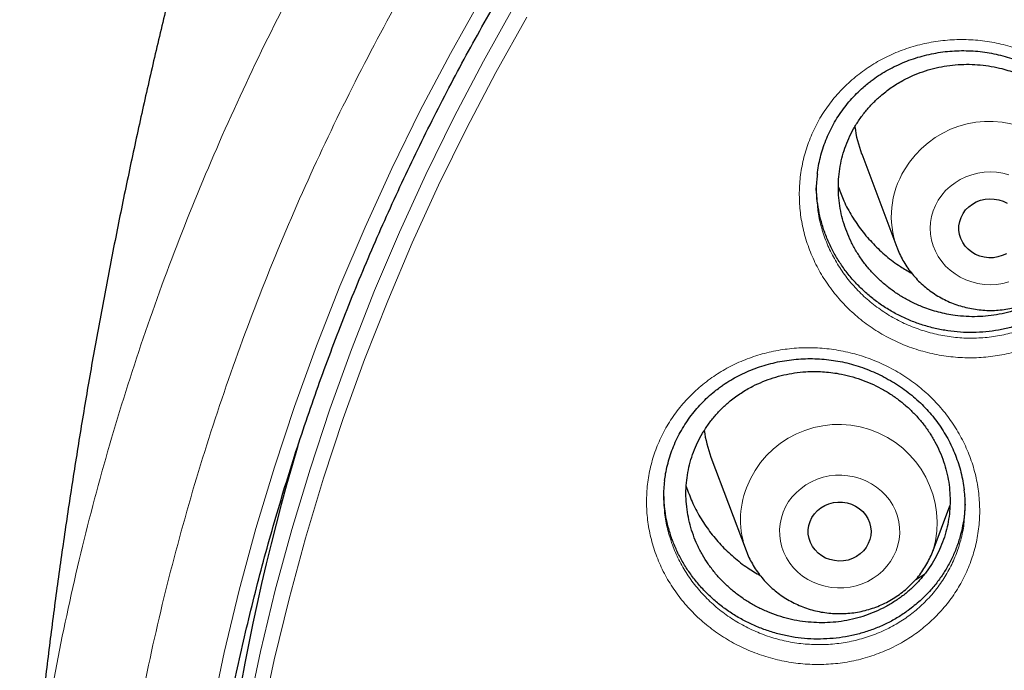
# Model space of a CAD drawing. Header units: millimetres. Extents: x 8 to 830, y 12 to 1725.
# Tile 229 of 256: x 377.05 to 389.57, y 1576.53 to 1584.8. Entities that reach past the tile are written whole.
import ezdxf

# ---------------------------------------------------------------- set-up
doc = ezdxf.new("R2010")
doc.units = ezdxf.units.MM

msp = doc.modelspace()

# ---------------------------------------------------------------- linework, layer by layer
at = {"color": 7, "linetype": 'Continuous', "lineweight": 30}
for p, q in [((387.753, 1583.094), (388.2, 1581.906)), ((385.837, 1579.241), (386.284, 1578.052)), ((388.661, 1578.052), (388.874, 1578.619)), ((388.662, 1578.056), (388.661, 1578.052)), ((388.441, 1577.686), (388.549, 1577.751))]:
    msp.add_line(p, q, dxfattribs=at)
at = {"color": 8, "linetype": 'Continuous', "lineweight": 0, "flags": 128}
for points in [[(378.978, 1571.945), (379.034, 1572.753), (379.113, 1573.559), (379.215, 1574.363), (379.338, 1575.165), (379.485, 1575.963), (379.653, 1576.757), (379.844, 1577.547), (380.056, 1578.332), (380.29, 1579.112), (380.546, 1579.885), (380.824, 1580.652), (381.122, 1581.412), (381.442, 1582.164), (381.783, 1582.908), (382.144, 1583.643), (382.526, 1584.37), (382.928, 1585.086)], [(379.606, 1573.817), (379.683, 1574.408), (379.805, 1575.198), (379.949, 1575.985), (380.115, 1576.768), (380.302, 1577.547), (380.512, 1578.32), (380.743, 1579.088), (380.995, 1579.851), (381.269, 1580.607), (381.563, 1581.356), (381.878, 1582.097), (382.214, 1582.83), (382.57, 1583.555), (382.947, 1584.271), (383.343, 1584.978)], [(383.5, 1584.829), (383.106, 1584.126), (382.732, 1583.414), (382.377, 1582.694), (382.043, 1581.964), (381.73, 1581.227), (381.437, 1580.482), (381.165, 1579.73), (380.914, 1578.972), (380.684, 1578.208), (380.476, 1577.439), (380.289, 1576.664), (380.124, 1575.886), (379.981, 1575.103), (379.859, 1574.318), (379.76, 1573.529), (379.683, 1572.739), (379.627, 1571.947)], [(388.726, 1582.506), (388.77, 1582.569), (388.82, 1582.627), (388.877, 1582.68), (388.939, 1582.727), (389.006, 1582.768), (389.077, 1582.802), (389.152, 1582.829), (389.229, 1582.848), (389.308, 1582.86), (389.388, 1582.864), (389.468, 1582.86), (389.547, 1582.848), (389.624, 1582.829)], [(389.624, 1581.466), (389.547, 1581.447), (389.468, 1581.435), (389.388, 1581.431), (389.308, 1581.435), (389.229, 1581.447), (389.152, 1581.466), (389.077, 1581.493), (389.006, 1581.527), (388.939, 1581.568), (388.877, 1581.615), (388.82, 1581.668), (388.77, 1581.726), (388.726, 1581.789), (388.69, 1581.856), (388.662, 1581.926), (388.641, 1581.999), (388.628, 1582.073), (388.624, 1582.148), (388.628, 1582.222), (388.641, 1582.297), (388.662, 1582.369), (388.69, 1582.439), (388.726, 1582.506)], [(386.755, 1578.539), (386.786, 1578.608), (386.825, 1578.674), (386.871, 1578.735), (386.923, 1578.792), (386.982, 1578.843), (387.045, 1578.888), (387.114, 1578.927), (387.186, 1578.958), (387.262, 1578.983), (387.34, 1579), (387.419, 1579.009), (387.499, 1579.01), (387.579, 1579.003), (387.657, 1578.989), (387.734, 1578.967), (387.807, 1578.938), (387.877, 1578.902), (387.943, 1578.859), (388.003, 1578.809), (388.057, 1578.755), (388.106, 1578.695), (388.147, 1578.63), (388.181, 1578.562), (388.207, 1578.491), (388.225, 1578.418), (388.234, 1578.344), (388.236, 1578.269), (388.229, 1578.194), (388.213, 1578.121), (388.19, 1578.049), (388.159, 1577.98), (388.12, 1577.914), (388.074, 1577.853), (388.022, 1577.796), (387.963, 1577.745), (387.9, 1577.7), (387.831, 1577.661), (387.759, 1577.63), (387.683, 1577.605), (387.605, 1577.588), (387.526, 1577.579), (387.446, 1577.578), (387.366, 1577.584), (387.288, 1577.599), (387.211, 1577.621), (387.138, 1577.65), (387.068, 1577.686), (387.002, 1577.729), (386.942, 1577.779), (386.887, 1577.833), (386.839, 1577.893), (386.798, 1577.958), (386.764, 1578.026), (386.738, 1578.096), (386.72, 1578.17), (386.711, 1578.244), (386.709, 1578.319), (386.716, 1578.394), (386.732, 1578.467), (386.755, 1578.539)]]:
    msp.add_lwpolyline(points, dxfattribs=at)
at = {"color": 7, "linetype": 'Continuous', "lineweight": 30, "flags": 128}
for points in [[(389.041, 1582.335), (389.074, 1582.381), (389.114, 1582.421), (389.159, 1582.455), (389.209, 1582.483), (389.263, 1582.504), (389.32, 1582.517), (389.378, 1582.523), (389.436, 1582.52), (389.494, 1582.509), (389.549, 1582.491), (389.6, 1582.466)], [(389.592, 1581.825), (389.54, 1581.8), (389.484, 1581.783), (389.427, 1581.774), (389.368, 1581.773), (389.31, 1581.779), (389.254, 1581.794), (389.201, 1581.816), (389.151, 1581.845), (389.107, 1581.881), (389.068, 1581.922), (389.037, 1581.968), (389.013, 1582.018), (388.996, 1582.07), (388.989, 1582.125), (388.989, 1582.18), (388.998, 1582.234), (389.016, 1582.286), (389.041, 1582.335)], [(387.097, 1578.422), (387.121, 1578.472), (387.152, 1578.518), (387.19, 1578.56), (387.234, 1578.596), (387.284, 1578.625), (387.337, 1578.647), (387.393, 1578.662), (387.451, 1578.669), (387.51, 1578.668), (387.567, 1578.659), (387.623, 1578.642), (387.675, 1578.617), (387.723, 1578.586), (387.766, 1578.549), (387.802, 1578.506), (387.832, 1578.459), (387.854, 1578.408), (387.867, 1578.355), (387.872, 1578.3), (387.869, 1578.245), (387.857, 1578.192), (387.837, 1578.14), (387.81, 1578.092), (387.775, 1578.048), (387.733, 1578.009), (387.686, 1577.977), (387.635, 1577.951), (387.58, 1577.932), (387.523, 1577.922), (387.464, 1577.919), (387.406, 1577.924), (387.349, 1577.937), (387.295, 1577.957), (387.245, 1577.985), (387.2, 1578.02), (387.16, 1578.06), (387.127, 1578.105), (387.101, 1578.154), (387.084, 1578.206), (387.074, 1578.261), (387.073, 1578.315), (387.081, 1578.37), (387.097, 1578.422)]]:
    msp.add_lwpolyline(points, dxfattribs=at)
at = {"color": 7, "linetype": 'Continuous', "lineweight": 30}
for centre, radius, start, end in [((389.197, 1583.638), 1.544, 187.4021, 200.6383), ((387.282, 1579.785), 1.544, 187.6535, 200.6379), ((408.15, 1571.222), 28.746, 163.5057, 179.9803)]:
    msp.add_arc(centre, radius, start, end, dxfattribs=at)
at = {"color": 8, "linetype": 'Continuous', "lineweight": 0}
for centre, radius, start, end in [((389.375, 1582.256), 1.251, 343.8109, 149.5439), ((389.248, 1582.3), 1.119, 148.151, 200.5523), ((387.458, 1578.402), 1.253, 343.9883, 159.0196), ((387.327, 1578.446), 1.114, 158.7302, 200.7317)]:
    msp.add_arc(centre, radius, start, end, dxfattribs=at)
for points, knots in [([(377.062, 1573.06), (377.075, 1573.261), (377.119, 1573.942), (377.264, 1575.097), (377.497, 1576.522), (377.798, 1577.928), (378.161, 1579.311), (378.585, 1580.67), (379.071, 1582.011), (379.622, 1583.339), (380.237, 1584.651), (380.918, 1585.943), (381.658, 1587.207), (382.457, 1588.439), (383.308, 1589.629), (384.208, 1590.777), (385.154, 1591.881), (386.15, 1592.945), (387.2, 1593.974), (388.304, 1594.965), (389.46, 1595.915), (390.659, 1596.816), (391.9, 1597.667), (393.172, 1598.462), (394.471, 1599.199), (395.795, 1599.879), (397.149, 1600.505), (398.54, 1601.078), (399.964, 1601.597), (401.419, 1602.06), (402.895, 1602.462), (404.388, 1602.803), (405.887, 1603.081), (407.388, 1603.296), (408.889, 1603.447), (410.395, 1603.542), (411.401, 1603.554), (411.904, 1603.56)], [0, 0, 0, 0, 0.0122926, 0.041589, 0.0708854, 0.1001817, 0.128955, 0.1577283, 0.1865016, 0.2152749, 0.2445713, 0.2738677, 0.303164, 0.3324604, 0.3617568, 0.3905301, 0.4193034, 0.4480767, 0.47685, 0.5061463, 0.5354427, 0.564739, 0.5940354, 0.6233318, 0.6521051, 0.6808784, 0.7096517, 0.738425, 0.7677213, 0.7970177, 0.8263141, 0.8556104, 0.8849068, 0.9136801, 0.9424534, 0.9712267, 1, 1, 1, 1]), ([(411.904, 1602.138), (411.408, 1602.133), (410.415, 1602.121), (408.928, 1602.025), (407.447, 1601.873), (405.974, 1601.658), (404.522, 1601.385), (403.092, 1601.054), (401.688, 1600.669), (400.302, 1600.227), (398.93, 1599.726), (397.575, 1599.166), (396.239, 1598.547), (394.933, 1597.873), (393.66, 1597.147), (392.43, 1596.373), (391.243, 1595.554), (390.103, 1594.694), (389.003, 1593.788), (387.94, 1592.832), (386.916, 1591.828), (385.934, 1590.777), (385.002, 1589.686), (384.123, 1588.557), (383.302, 1587.4), (382.54, 1586.218), (381.837, 1585.014), (381.191, 1583.782), (380.598, 1582.518), (380.062, 1581.222), (379.584, 1579.898), (379.168, 1578.556), (378.815, 1577.197), (378.529, 1575.834), (378.307, 1574.468), (378.149, 1573.103), (378.054, 1571.733), (378.023, 1570.352), (378.055, 1568.963), (378.153, 1567.568), (378.317, 1566.178), (378.545, 1564.797), (378.837, 1563.434), (379.189, 1562.093), (379.6, 1560.775), (380.071, 1559.476), (380.605, 1558.188), (381.202, 1556.916), (381.862, 1555.663), (382.58, 1554.438), (383.354, 1553.243), (384.179, 1552.089), (385.051, 1550.976), (385.969, 1549.907), (386.934, 1548.875), (387.953, 1547.877), (389.023, 1546.916), (390.144, 1545.995), (391.307, 1545.121), (392.509, 1544.296), (393.742, 1543.526), (395.002, 1542.811), (396.286, 1542.152), (397.599, 1541.545), (398.947, 1540.989), (400.327, 1540.486), (401.739, 1540.037), (403.169, 1539.647), (404.617, 1539.316), (406.07, 1539.047), (407.526, 1538.839), (408.981, 1538.691), (410.441, 1538.603), (411.913, 1538.573), (413.394, 1538.603), (414.881, 1538.695), (416.362, 1538.849), (417.835, 1539.063), (419.287, 1539.336), (420.717, 1539.667), (422.121, 1540.052), (423.507, 1540.495), (424.879, 1540.996), (426.234, 1541.556), (427.57, 1542.174), (428.876, 1542.848), (430.149, 1543.575), (431.379, 1544.349), (432.566, 1545.167), (433.706, 1546.028), (434.806, 1546.934), (435.869, 1547.889), (436.893, 1548.893), (437.875, 1549.945), (438.807, 1551.036), (439.686, 1552.164), (440.507, 1553.321), (441.269, 1554.503), (441.972, 1555.707), (442.618, 1556.939), (443.211, 1558.204), (443.747, 1559.499), (444.225, 1560.823), (444.641, 1562.165), (444.994, 1563.524), (445.28, 1564.887), (445.502, 1566.253), (445.66, 1567.618), (445.755, 1568.988), (445.786, 1570.369), (445.754, 1571.758), (445.656, 1573.153), (445.492, 1574.543), (445.264, 1575.924), (444.972, 1577.287), (444.62, 1578.628), (444.209, 1579.946), (443.738, 1581.246), (443.204, 1582.533), (442.607, 1583.805), (441.947, 1585.058), (441.229, 1586.283), (440.455, 1587.478), (439.63, 1588.632), (438.758, 1589.745), (437.84, 1590.815), (436.875, 1591.846), (435.856, 1592.844), (434.786, 1593.805), (433.665, 1594.726), (432.502, 1595.6), (431.3, 1596.425), (430.067, 1597.196), (428.807, 1597.91), (427.523, 1598.569), (426.21, 1599.176), (424.862, 1599.732), (423.482, 1600.235), (422.07, 1600.684), (420.64, 1601.074), (419.192, 1601.405), (417.739, 1601.674), (416.283, 1601.882), (414.828, 1602.029), (413.368, 1602.121), (412.392, 1602.133), (411.904, 1602.138)], [0, 0, 0, 0, 0.007, 0.014, 0.021, 0.028, 0.035, 0.041875, 0.04875, 0.055625, 0.0625, 0.0695, 0.0765, 0.0835, 0.0905, 0.0975, 0.104375, 0.11125, 0.118125, 0.125, 0.132, 0.139, 0.146, 0.153, 0.16, 0.166875, 0.17375, 0.180625, 0.1875, 0.1945, 0.2015, 0.2085, 0.2155, 0.2225, 0.229375, 0.23625, 0.243125, 0.25, 0.257, 0.264, 0.271, 0.278, 0.285, 0.291875, 0.29875, 0.305625, 0.3125, 0.3195, 0.3265, 0.3335, 0.3405, 0.3475, 0.354375, 0.36125, 0.368125, 0.375, 0.382, 0.389, 0.396, 0.403, 0.41, 0.416875, 0.42375, 0.430625, 0.4375, 0.4445, 0.4515, 0.4585, 0.4655, 0.4725, 0.479375, 0.48625, 0.493125, 0.5, 0.507, 0.514, 0.521, 0.528, 0.535, 0.541875, 0.54875, 0.555625, 0.5625, 0.5695, 0.5765, 0.5835, 0.5905, 0.5975, 0.604375, 0.61125, 0.618125, 0.625, 0.632, 0.639, 0.646, 0.653, 0.66, 0.666875, 0.67375, 0.680625, 0.6875, 0.6945, 0.7015, 0.7085, 0.7155, 0.7225, 0.729375, 0.73625, 0.743125, 0.75, 0.757, 0.764, 0.771, 0.778, 0.785, 0.791875, 0.79875, 0.805625, 0.8125, 0.8195, 0.8265, 0.8335, 0.8405, 0.8475, 0.854375, 0.86125, 0.868125, 0.875, 0.882, 0.889, 0.896, 0.903, 0.91, 0.916875, 0.92375, 0.930625, 0.9375, 0.9445, 0.9515, 0.9585, 0.9655, 0.9725, 0.979375, 0.98625, 0.993125, 1, 1, 1, 1]), ([(387.696, 1584.09), (387.757, 1584.135), (387.879, 1584.226), (388.081, 1584.336), (388.295, 1584.426), (388.52, 1584.492), (388.753, 1584.534), (388.991, 1584.55), (389.229, 1584.541), (389.465, 1584.506), (389.697, 1584.447), (389.921, 1584.362), (390.134, 1584.255), (390.334, 1584.126), (390.518, 1583.976), (390.684, 1583.808), (390.83, 1583.624), (390.953, 1583.426), (391.053, 1583.216), (391.128, 1582.998), (391.176, 1582.773), (391.198, 1582.546), (391.194, 1582.318), (391.162, 1582.093), (391.104, 1581.874), (391.021, 1581.662), (390.913, 1581.462), (390.782, 1581.276), (390.633, 1581.109), (390.471, 1580.963), (390.292, 1580.834), (390.094, 1580.721), (389.878, 1580.628), (389.652, 1580.56), (389.418, 1580.517), (389.181, 1580.498), (388.943, 1580.505), (388.706, 1580.539), (388.473, 1580.597), (388.248, 1580.679), (388.034, 1580.786), (387.833, 1580.913), (387.648, 1581.061), (387.481, 1581.229), (387.334, 1581.412), (387.209, 1581.609), (387.108, 1581.818), (387.032, 1582.036), (386.981, 1582.26), (386.958, 1582.488), (386.961, 1582.715), (386.99, 1582.94), (387.047, 1583.16), (387.128, 1583.372), (387.234, 1583.574), (387.366, 1583.763), (387.518, 1583.938), (387.637, 1584.039), (387.696, 1584.09)], [0, 0, 0, 0, 0.017621, 0.035297, 0.052918, 0.070788, 0.088716, 0.106587, 0.124449, 0.142369, 0.160233, 0.178158, 0.19614, 0.214065, 0.231948, 0.249888, 0.267771, 0.285704, 0.303694, 0.321627, 0.339498, 0.357426, 0.375297, 0.393179, 0.411119, 0.429001, 0.446842, 0.464739, 0.48258, 0.499099, 0.515618, 0.533568, 0.551574, 0.569522, 0.58739, 0.605314, 0.623181, 0.641115, 0.659106, 0.67704, 0.694936, 0.712888, 0.730783, 0.748709, 0.766693, 0.784619, 0.802519, 0.820477, 0.838377, 0.856258, 0.874196, 0.892077, 0.909908, 0.927795, 0.945625, 0.96373, 0.981895, 1, 1, 1, 1]), ([(387.19, 1582.44), (387.193, 1582.41), (387.202, 1582.312), (387.242, 1582.147), (387.31, 1581.95), (387.402, 1581.76), (387.515, 1581.581), (387.648, 1581.414), (387.799, 1581.262), (387.967, 1581.128), (388.148, 1581.011), (388.342, 1580.914), (388.546, 1580.839), (388.756, 1580.786), (388.971, 1580.755), (389.186, 1580.748), (389.401, 1580.764), (389.612, 1580.803), (389.817, 1580.864), (390.012, 1580.948), (390.192, 1581.05), (390.353, 1581.166), (390.5, 1581.298), (390.635, 1581.449), (390.753, 1581.618), (390.851, 1581.799), (390.926, 1581.991), (390.975, 1582.169), (390.989, 1582.284), (390.995, 1582.331)], [0, 0, 0, 0, 0.016669, 0.055142, 0.093738, 0.132212, 0.170741, 0.209394, 0.247923, 0.28639, 0.324979, 0.363446, 0.401991, 0.440659, 0.479203, 0.517615, 0.55615, 0.594564, 0.633139, 0.671842, 0.710423, 0.745915, 0.781408, 0.819754, 0.858221, 0.896567, 0.934999, 0.973554, 1, 1, 1, 1]), ([(385.826, 1580.234), (385.888, 1580.276), (386.013, 1580.36), (386.218, 1580.459), (386.434, 1580.539), (386.661, 1580.595), (386.896, 1580.627), (387.134, 1580.634), (387.372, 1580.614), (387.607, 1580.57), (387.836, 1580.501), (388.057, 1580.408), (388.266, 1580.293), (388.461, 1580.156), (388.638, 1580), (388.797, 1579.826), (388.935, 1579.637), (389.049, 1579.435), (389.14, 1579.223), (389.206, 1579.003), (389.244, 1578.778), (389.257, 1578.551), (389.243, 1578.326), (389.202, 1578.104), (389.135, 1577.888), (389.043, 1577.682), (388.926, 1577.487), (388.787, 1577.307), (388.632, 1577.148), (388.463, 1577.009), (388.28, 1576.889), (388.077, 1576.785), (387.856, 1576.702), (387.627, 1576.642), (387.392, 1576.609), (387.154, 1576.601), (386.916, 1576.618), (386.68, 1576.661), (386.45, 1576.728), (386.228, 1576.819), (386.019, 1576.934), (385.823, 1577.069), (385.644, 1577.224), (385.484, 1577.397), (385.345, 1577.585), (385.228, 1577.786), (385.136, 1577.998), (385.069, 1578.218), (385.028, 1578.442), (385.015, 1578.669), (385.027, 1578.895), (385.066, 1579.117), (385.132, 1579.333), (385.222, 1579.539), (385.337, 1579.736), (385.478, 1579.92), (385.64, 1580.089), (385.764, 1580.186), (385.826, 1580.234)], [0, 0, 0, 0, 0.017436, 0.034925, 0.052361, 0.070245, 0.088185, 0.106069, 0.123946, 0.141881, 0.159759, 0.177692, 0.195684, 0.213617, 0.2315, 0.249439, 0.26732, 0.285243, 0.303222, 0.321144, 0.339001, 0.356913, 0.374769, 0.392638, 0.410564, 0.428433, 0.446268, 0.464161, 0.481996, 0.498508, 0.51502, 0.532987, 0.551009, 0.568973, 0.586857, 0.604798, 0.622681, 0.64063, 0.658636, 0.676584, 0.694484, 0.712441, 0.730341, 0.748263, 0.766242, 0.784164, 0.802051, 0.819996, 0.837883, 0.855748, 0.873671, 0.891535, 0.909355, 0.92723, 0.945048, 0.963345, 0.981703, 1, 1, 1, 1]), ([(385.249, 1578.539), (385.249, 1578.535), (385.253, 1578.463), (385.284, 1578.324), (385.343, 1578.125), (385.426, 1577.933), (385.532, 1577.75), (385.658, 1577.579), (385.803, 1577.422), (385.965, 1577.281), (386.141, 1577.158), (386.331, 1577.054), (386.531, 1576.971), (386.74, 1576.909), (386.953, 1576.869), (387.169, 1576.854), (387.384, 1576.86), (387.597, 1576.89), (387.804, 1576.943), (388.003, 1577.018), (388.187, 1577.111), (388.353, 1577.22), (388.506, 1577.345), (388.646, 1577.489), (388.772, 1577.652), (388.877, 1577.828), (388.961, 1578.015), (389.02, 1578.21), (389.051, 1578.346), (389.055, 1578.417), (389.055, 1578.419)], [0, 0, 0, 0, 0.00208, 0.04057, 0.079183, 0.117673, 0.156237, 0.194925, 0.233489, 0.272011, 0.310654, 0.349176, 0.387797, 0.426541, 0.465162, 0.503655, 0.54227, 0.580764, 0.619421, 0.658204, 0.696865, 0.732385, 0.767906, 0.806285, 0.844786, 0.883164, 0.921612, 0.960183, 0.998632, 1, 1, 1, 1])]:
    msp.add_open_spline(points, degree=3, knots=knots, dxfattribs=at)
at = {"color": 7, "linetype": 'Continuous', "lineweight": 30}
for points, knots in [([(379.361, 1573.831), (379.377, 1573.962), (379.411, 1574.245), (379.474, 1574.681), (379.546, 1575.139), (379.626, 1575.595), (379.713, 1576.051), (379.808, 1576.505), (379.91, 1576.958), (380.019, 1577.41), (380.135, 1577.86), (380.259, 1578.308), (380.39, 1578.754), (380.528, 1579.199), (380.673, 1579.641), (380.825, 1580.081), (380.984, 1580.52), (381.15, 1580.955), (381.323, 1581.389), (381.504, 1581.82), (381.691, 1582.248), (381.885, 1582.674), (382.085, 1583.097), (382.293, 1583.517), (382.507, 1583.934), (382.728, 1584.348), (382.955, 1584.758), (383.19, 1585.166), (383.43, 1585.57), (383.677, 1585.971), (383.931, 1586.368), (384.191, 1586.762), (384.457, 1587.151), (384.729, 1587.537), (385.008, 1587.919), (385.292, 1588.298), (385.583, 1588.672), (385.88, 1589.042), (386.182, 1589.407), (386.491, 1589.769), (386.805, 1590.126), (387.125, 1590.478), (387.45, 1590.826), (387.781, 1591.169), (388.118, 1591.508), (388.46, 1591.842), (388.807, 1592.17), (389.16, 1592.494), (389.517, 1592.813), (389.88, 1593.127), (390.248, 1593.436), (390.621, 1593.739), (390.998, 1594.037), (391.381, 1594.33), (391.767, 1594.617), (392.159, 1594.899), (392.555, 1595.176), (392.955, 1595.446), (393.36, 1595.711), (393.769, 1595.97), (394.182, 1596.224), (394.599, 1596.471), (395.02, 1596.713), (395.445, 1596.949), (395.873, 1597.178), (396.305, 1597.402), (396.741, 1597.619), (397.18, 1597.83), (397.623, 1598.035), (398.069, 1598.234), (398.517, 1598.426), (398.969, 1598.612), (399.424, 1598.792), (399.882, 1598.965), (400.342, 1599.132), (400.805, 1599.292), (401.271, 1599.445), (401.739, 1599.592), (402.209, 1599.733), (402.682, 1599.866), (403.156, 1599.993), (403.633, 1600.114), (404.111, 1600.227), (404.592, 1600.334), (405.073, 1600.434), (405.557, 1600.527), (406.042, 1600.613), (406.528, 1600.693), (407.015, 1600.765), (407.504, 1600.831), (407.993, 1600.89), (408.484, 1600.941), (408.975, 1600.986), (409.467, 1601.024), (409.959, 1601.055), (410.452, 1601.079), (410.945, 1601.096), (411.439, 1601.106), (411.932, 1601.109), (412.426, 1601.105), (412.919, 1601.095), (413.412, 1601.077), (413.905, 1601.052), (414.398, 1601.02), (414.889, 1600.981), (415.381, 1600.936), (415.871, 1600.883), (416.36, 1600.824), (416.849, 1600.757), (417.336, 1600.684), (417.822, 1600.604), (418.307, 1600.517), (418.79, 1600.423), (419.272, 1600.322), (419.752, 1600.215), (420.23, 1600.1), (420.706, 1599.979), (421.181, 1599.852), (421.653, 1599.717), (422.123, 1599.576), (422.591, 1599.428), (423.056, 1599.274), (423.519, 1599.113), (423.979, 1598.946), (424.436, 1598.772), (424.891, 1598.592), (425.342, 1598.405), (425.791, 1598.212), (426.236, 1598.012), (426.678, 1597.807), (427.117, 1597.595), (427.552, 1597.377), (427.984, 1597.153), (428.412, 1596.922), (428.837, 1596.686), (429.257, 1596.444), (429.674, 1596.196), (430.086, 1595.942), (430.495, 1595.682), (430.899, 1595.416), (431.299, 1595.145), (431.694, 1594.868), (432.085, 1594.585), (432.472, 1594.298), (432.853, 1594.004), (433.23, 1593.705), (433.602, 1593.401), (433.97, 1593.092), (434.332, 1592.778), (434.689, 1592.458), (435.041, 1592.134), (435.388, 1591.804), (435.729, 1591.47), (436.065, 1591.131), (436.395, 1590.787), (436.72, 1590.439), (437.04, 1590.086), (437.353, 1589.728), (437.661, 1589.367), (437.963, 1589), (438.259, 1588.63), (438.549, 1588.256), (438.833, 1587.877), (439.111, 1587.494), (439.382, 1587.108), (439.648, 1586.718), (439.907, 1586.324), (440.16, 1585.926), (440.406, 1585.525), (440.646, 1585.121), (440.879, 1584.713), (441.106, 1584.302), (441.326, 1583.887), (441.54, 1583.47), (441.746, 1583.05), (441.946, 1582.627), (442.14, 1582.201), (442.326, 1581.772), (442.505, 1581.341), (442.678, 1580.907), (442.843, 1580.471), (443.002, 1580.033), (443.153, 1579.592), (443.297, 1579.149), (443.434, 1578.705), (443.564, 1578.258), (443.687, 1577.81), (443.802, 1577.36), (443.911, 1576.908), (444.012, 1576.455), (444.106, 1576), (444.192, 1575.545), (444.271, 1575.088), (444.343, 1574.63), (444.402, 1574.211), (444.434, 1573.944), (444.448, 1573.831)], [0, 0, 0, 0, 0.004388, 0.009555, 0.014723, 0.01989, 0.025057, 0.030224, 0.035392, 0.040559, 0.045726, 0.050893, 0.05606, 0.061228, 0.066395, 0.071562, 0.076729, 0.081896, 0.087063, 0.092229, 0.097396, 0.102563, 0.10773, 0.112897, 0.118063, 0.12323, 0.128396, 0.133563, 0.138729, 0.143896, 0.149062, 0.154229, 0.159395, 0.164561, 0.169727, 0.174894, 0.18006, 0.185226, 0.190392, 0.195558, 0.200724, 0.20589, 0.211055, 0.216221, 0.221387, 0.226553, 0.231718, 0.236884, 0.242049, 0.247215, 0.25238, 0.257546, 0.262711, 0.267877, 0.273042, 0.278207, 0.283372, 0.288538, 0.293703, 0.298868, 0.304033, 0.309198, 0.314363, 0.319528, 0.324693, 0.329858, 0.335023, 0.340188, 0.345353, 0.350518, 0.355682, 0.360847, 0.366012, 0.371177, 0.376341, 0.381506, 0.386671, 0.391835, 0.397, 0.402165, 0.407329, 0.412494, 0.417658, 0.422823, 0.427988, 0.433152, 0.438317, 0.443481, 0.448646, 0.45381, 0.458975, 0.464139, 0.469304, 0.474468, 0.479632, 0.484797, 0.489961, 0.495126, 0.50029, 0.505455, 0.510619, 0.515784, 0.520948, 0.526112, 0.531277, 0.536441, 0.541606, 0.54677, 0.551935, 0.557099, 0.562264, 0.567428, 0.572593, 0.577757, 0.582922, 0.588086, 0.593251, 0.598415, 0.60358, 0.608744, 0.613909, 0.619074, 0.624238, 0.629403, 0.634568, 0.639732, 0.644897, 0.650062, 0.655226, 0.660391, 0.665556, 0.670721, 0.675886, 0.68105, 0.686215, 0.69138, 0.696545, 0.70171, 0.706875, 0.71204, 0.717205, 0.722371, 0.727536, 0.732701, 0.737866, 0.743031, 0.748197, 0.753362, 0.758527, 0.763693, 0.768858, 0.774024, 0.779189, 0.784355, 0.789521, 0.794686, 0.799852, 0.805018, 0.810184, 0.815349, 0.820515, 0.825681, 0.830847, 0.836013, 0.84118, 0.846346, 0.851512, 0.856678, 0.861844, 0.867011, 0.872177, 0.877344, 0.88251, 0.887677, 0.892843, 0.89801, 0.903177, 0.908343, 0.91351, 0.918677, 0.923844, 0.929011, 0.934178, 0.939344, 0.944512, 0.949679, 0.954846, 0.960013, 0.96518, 0.970347, 0.975514, 0.980681, 0.985849, 0.991016, 0.996183, 1, 1, 1, 1]), ([(379.525, 1587.285), (379.491, 1587.164), (379.392, 1586.81), (379.236, 1586.221), (379.055, 1585.517), (378.881, 1584.809), (378.714, 1584.098), (378.554, 1583.384), (378.401, 1582.667), (378.255, 1581.947), (378.116, 1581.225), (377.983, 1580.5), (377.858, 1579.772), (377.741, 1579.043), (377.63, 1578.311), (377.526, 1577.577), (377.43, 1576.841), (377.341, 1576.104), (377.259, 1575.365), (377.185, 1574.625), (377.118, 1573.883), (377.075, 1573.362), (377.056, 1573.087), (377.054, 1573.06)], [0, 0, 0, 0, 0.026358, 0.076989, 0.127668, 0.178393, 0.22916, 0.279969, 0.330817, 0.381703, 0.432623, 0.483577, 0.534562, 0.585576, 0.636617, 0.687683, 0.738772, 0.789882, 0.841011, 0.892158, 0.943319, 0.994494, 1, 1, 1, 1]), ([(387.83, 1583.988), (387.845, 1583.999), (387.889, 1584.034), (387.966, 1584.089), (388.064, 1584.149), (388.166, 1584.203), (388.272, 1584.251), (388.381, 1584.294), (388.494, 1584.33), (388.609, 1584.359), (388.726, 1584.381), (388.845, 1584.397), (388.963, 1584.405), (389.082, 1584.406), (389.2, 1584.401), (389.317, 1584.388), (389.432, 1584.368), (389.547, 1584.341), (389.661, 1584.307), (389.774, 1584.267), (389.885, 1584.22), (389.993, 1584.166), (390.098, 1584.106), (390.199, 1584.041), (390.295, 1583.97), (390.385, 1583.894), (390.47, 1583.814), (390.549, 1583.73), (390.622, 1583.642), (390.69, 1583.549), (390.752, 1583.452), (390.808, 1583.351), (390.857, 1583.246), (390.901, 1583.138), (390.937, 1583.028), (390.966, 1582.916), (390.986, 1582.816), (390.993, 1582.753), (390.996, 1582.728)], [0, 0, 0, 0, 0.013969, 0.041926, 0.070013, 0.098288, 0.12673, 0.155309, 0.183984, 0.21271, 0.241425, 0.270071, 0.298596, 0.326959, 0.355125, 0.383056, 0.410839, 0.438843, 0.46715, 0.495708, 0.524454, 0.553315, 0.582213, 0.611045, 0.639732, 0.668206, 0.696414, 0.724322, 0.752113, 0.780142, 0.808426, 0.83693, 0.86561, 0.894416, 0.923292, 0.952178, 0.981007, 1, 1, 1, 1]), ([(387.992, 1583.829), (387.959, 1583.799), (387.892, 1583.739), (387.802, 1583.637), (387.72, 1583.528), (387.649, 1583.412), (387.588, 1583.291), (387.538, 1583.167), (387.5, 1583.037), (387.473, 1582.905), (387.458, 1582.77), (387.455, 1582.636), (387.464, 1582.5), (387.484, 1582.366), (387.517, 1582.233), (387.56, 1582.105), (387.616, 1581.978), (387.682, 1581.857), (387.758, 1581.741), (387.843, 1581.632), (387.939, 1581.529), (388.043, 1581.434), (388.155, 1581.348), (388.272, 1581.271), (388.398, 1581.203), (388.549, 1581.137), (388.729, 1581.078), (388.916, 1581.041), (389.081, 1581.025), (389.223, 1581.023), (389.363, 1581.033), (389.503, 1581.053), (389.64, 1581.086), (389.774, 1581.129), (389.902, 1581.182), (390.025, 1581.246), (390.143, 1581.32), (390.252, 1581.403), (390.354, 1581.494), (390.447, 1581.594), (390.531, 1581.701), (390.605, 1581.815), (390.668, 1581.934), (390.721, 1582.059), (390.762, 1582.187), (390.792, 1582.319), (390.81, 1582.452), (390.816, 1582.588), (390.81, 1582.723), (390.792, 1582.858), (390.763, 1582.99), (390.722, 1583.121), (390.669, 1583.248), (390.606, 1583.37), (390.533, 1583.487), (390.449, 1583.599), (390.355, 1583.703), (390.254, 1583.8), (390.145, 1583.888), (390.027, 1583.967), (389.884, 1584.049), (389.71, 1584.125), (389.529, 1584.181), (389.366, 1584.213), (389.225, 1584.229), (389.084, 1584.234), (388.942, 1584.227), (388.801, 1584.209), (388.664, 1584.18), (388.53, 1584.14), (388.399, 1584.089), (388.264, 1584.022), (388.125, 1583.938), (388.037, 1583.866), (387.992, 1583.829)], [0, 0, 0, 0, 0.0132202, 0.0264404, 0.0399948, 0.053649, 0.0668832, 0.0802635, 0.0936439, 0.107298, 0.1205329, 0.1339138, 0.1472947, 0.1609492, 0.1741894, 0.1875756, 0.2009618, 0.2146217, 0.2278696, 0.2412103, 0.2546579, 0.2683258, 0.2815686, 0.2949756, 0.3083826, 0.3220578, 0.3419245, 0.3621088, 0.3757873, 0.3890769, 0.4023664, 0.415846, 0.4295223, 0.442771, 0.4561127, 0.4695615, 0.4832312, 0.496472, 0.5098593, 0.5232465, 0.536908, 0.5501431, 0.5635245, 0.5769059, 0.5905612, 0.6037952, 0.6171754, 0.6305556, 0.6442094, 0.6574475, 0.6708317, 0.6842158, 0.6978736, 0.711119, 0.7244572, 0.7379023, 0.7515676, 0.7648086, 0.7782137, 0.7916189, 0.8052921, 0.8251583, 0.845342, 0.85902, 0.8723109, 0.8856017, 0.8990825, 0.9127601, 0.9259992, 0.9394027, 0.9528062, 0.9664783, 0.9831459, 1, 1, 1, 1]), ([(387.189, 1582.835), (387.189, 1582.843), (387.194, 1582.889), (387.209, 1582.97), (387.234, 1583.079), (387.267, 1583.187), (387.307, 1583.293), (387.354, 1583.396), (387.408, 1583.497), (387.469, 1583.595), (387.536, 1583.688), (387.609, 1583.777), (387.687, 1583.86), (387.761, 1583.931), (387.81, 1583.971), (387.83, 1583.988)], [0, 0, 0, 0, 0.0189883, 0.1013388, 0.184508, 0.2683193, 0.3526458, 0.4373388, 0.5222356, 0.6071501, 0.6918816, 0.7762841, 0.8602366, 0.9436499, 1, 1, 1, 1]), ([(387.191, 1582.837), (387.187, 1582.812), (387.174, 1582.72), (387.173, 1582.586), (387.186, 1582.479), (387.19, 1582.44)], [0, 0, 0, 0, 0.18891, 0.707375, 1, 1, 1, 1]), ([(390.347, 1581.24), (390.306, 1581.209), (390.224, 1581.146), (390.09, 1581.065), (389.948, 1580.993), (389.8, 1580.934), (389.647, 1580.886), (389.491, 1580.852), (389.331, 1580.83), (389.169, 1580.821), (389.007, 1580.825), (388.847, 1580.843), (388.687, 1580.873), (388.53, 1580.916), (388.378, 1580.971), (388.232, 1581.037), (388.09, 1581.116), (387.956, 1581.205), (387.83, 1581.305), (387.713, 1581.414), (387.605, 1581.533), (387.508, 1581.659), (387.422, 1581.793), (387.349, 1581.931), (387.287, 1582.077), (387.239, 1582.226), (387.204, 1582.377), (387.183, 1582.53), (387.175, 1582.638), (387.177, 1582.695), (387.177, 1582.7)], [0, 0, 0, 0, 0.036332, 0.072985, 0.109895, 0.147405, 0.183869, 0.220595, 0.257617, 0.295243, 0.331677, 0.368371, 0.405329, 0.442912, 0.47931, 0.515962, 0.552877, 0.590414, 0.626872, 0.663586, 0.700697, 0.738348, 0.774802, 0.811512, 0.848517, 0.886129, 0.922567, 0.959262, 0.996251, 1, 1, 1, 1]), ([(387.458, 1582.669), (387.479, 1582.611), (387.526, 1582.485), (387.626, 1582.3), (387.752, 1582.117), (387.898, 1581.947), (388.062, 1581.794), (388.226, 1581.669), (388.34, 1581.605), (388.388, 1581.577)], [0, 0, 0, 0, 0.127923, 0.279921, 0.431826, 0.584216, 0.73612, 0.887927, 1, 1, 1, 1]), ([(388.2, 1581.907), (388.202, 1581.901), (388.214, 1581.865), (388.244, 1581.802), (388.288, 1581.719), (388.339, 1581.64), (388.396, 1581.565), (388.459, 1581.494), (388.527, 1581.428), (388.601, 1581.367), (388.679, 1581.312), (388.762, 1581.262), (388.848, 1581.219), (388.938, 1581.183), (389.03, 1581.153), (389.125, 1581.13), (389.221, 1581.114), (389.318, 1581.105), (389.415, 1581.103), (389.513, 1581.109), (389.61, 1581.122), (389.705, 1581.142), (389.799, 1581.169), (389.89, 1581.203), (389.979, 1581.244), (390.063, 1581.291), (390.144, 1581.344), (390.22, 1581.404), (390.291, 1581.468), (390.357, 1581.538), (390.417, 1581.612), (390.471, 1581.691), (390.518, 1581.773), (390.553, 1581.846), (390.57, 1581.892), (390.576, 1581.908)], [0, 0, 0, 0, 0.006535, 0.037579, 0.068655, 0.09977, 0.130931, 0.162142, 0.193408, 0.22473, 0.256107, 0.28754, 0.319026, 0.350561, 0.382142, 0.413764, 0.445422, 0.47711, 0.508822, 0.540552, 0.572293, 0.604036, 0.635775, 0.667503, 0.699212, 0.730895, 0.762545, 0.794155, 0.825719, 0.857231, 0.888688, 0.920085, 0.951423, 0.982701, 1, 1, 1, 1]), ([(385.948, 1580.125), (385.963, 1580.136), (386.009, 1580.169), (386.089, 1580.219), (386.188, 1580.275), (386.292, 1580.325), (386.4, 1580.368), (386.512, 1580.406), (386.626, 1580.437), (386.742, 1580.461), (386.86, 1580.479), (386.979, 1580.489), (387.099, 1580.493), (387.217, 1580.489), (387.335, 1580.479), (387.451, 1580.461), (387.566, 1580.437), (387.679, 1580.406), (387.792, 1580.368), (387.903, 1580.323), (388.012, 1580.272), (388.118, 1580.214), (388.22, 1580.151), (388.319, 1580.081), (388.412, 1580.007), (388.499, 1579.929), (388.581, 1579.846), (388.656, 1579.759), (388.725, 1579.668), (388.789, 1579.574), (388.847, 1579.475), (388.899, 1579.372), (388.944, 1579.266), (388.983, 1579.157), (389.015, 1579.047), (389.039, 1578.935), (389.05, 1578.861), (389.055, 1578.824)], [0, 0, 0, 0, 0.014261, 0.042784, 0.071438, 0.100282, 0.129297, 0.158451, 0.187703, 0.217007, 0.246301, 0.275525, 0.304628, 0.333565, 0.362303, 0.390801, 0.419135, 0.447695, 0.476564, 0.50569, 0.535007, 0.564441, 0.593913, 0.623317, 0.652573, 0.681612, 0.71038, 0.738842, 0.767177, 0.795753, 0.824593, 0.85366, 0.882911, 0.912293, 0.941749, 0.971218, 1, 1, 1, 1]), ([(386.082, 1579.953), (386.048, 1579.924), (385.98, 1579.865), (385.888, 1579.766), (385.804, 1579.66), (385.73, 1579.546), (385.666, 1579.427), (385.614, 1579.304), (385.572, 1579.176), (385.542, 1579.045), (385.524, 1578.912), (385.518, 1578.779), (385.524, 1578.643), (385.542, 1578.509), (385.571, 1578.377), (385.612, 1578.247), (385.664, 1578.12), (385.728, 1577.998), (385.801, 1577.881), (385.884, 1577.771), (385.978, 1577.666), (386.079, 1577.57), (386.189, 1577.481), (386.305, 1577.402), (386.428, 1577.332), (386.557, 1577.272), (386.69, 1577.222), (386.826, 1577.183), (386.966, 1577.155), (387.108, 1577.139), (387.249, 1577.133), (387.39, 1577.139), (387.53, 1577.156), (387.668, 1577.185), (387.803, 1577.225), (387.932, 1577.275), (388.057, 1577.336), (388.176, 1577.406), (388.288, 1577.486), (388.391, 1577.574), (388.487, 1577.672), (388.573, 1577.777), (388.65, 1577.888), (388.715, 1578.005), (388.771, 1578.128), (388.815, 1578.255), (388.848, 1578.385), (388.869, 1578.517), (388.878, 1578.651), (388.875, 1578.786), (388.86, 1578.921), (388.834, 1579.053), (388.796, 1579.184), (388.746, 1579.312), (388.685, 1579.435), (388.615, 1579.553), (388.533, 1579.666), (388.443, 1579.772), (388.343, 1579.87), (388.236, 1579.96), (388.121, 1580.042), (387.999, 1580.115), (387.872, 1580.177), (387.74, 1580.229), (387.604, 1580.271), (387.442, 1580.307), (387.254, 1580.329), (387.064, 1580.329), (386.9, 1580.312), (386.762, 1580.286), (386.628, 1580.249), (386.496, 1580.201), (386.359, 1580.138), (386.218, 1580.057), (386.128, 1579.988), (386.082, 1579.953)], [0, 0, 0, 0, 0.0132216, 0.0264431, 0.0399989, 0.0536545, 0.0668901, 0.0802719, 0.0936537, 0.1073094, 0.1205431, 0.1339228, 0.1473026, 0.1609561, 0.1741925, 0.1875749, 0.2009574, 0.2146134, 0.2278565, 0.2412457, 0.2546349, 0.2682978, 0.2815487, 0.2948924, 0.308343, 0.322014, 0.3353047, 0.3485953, 0.3620758, 0.3757527, 0.3890441, 0.4023355, 0.4158168, 0.4294948, 0.4427355, 0.4561407, 0.4695459, 0.4832196, 0.4964649, 0.509803, 0.5232482, 0.5369142, 0.5501521, 0.5635363, 0.5769204, 0.5905786, 0.6038125, 0.6171926, 0.6305726, 0.6442264, 0.6574614, 0.6708425, 0.6842235, 0.6978782, 0.7111189, 0.7245057, 0.7378925, 0.751553, 0.7648015, 0.7781429, 0.7915911, 0.8052597, 0.8185491, 0.8318384, 0.8453175, 0.8589931, 0.8788595, 0.8990436, 0.9127219, 0.9259644, 0.9393714, 0.9527784, 0.966454, 0.9831336, 1, 1, 1, 1]), ([(385.249, 1578.941), (385.253, 1578.971), (385.262, 1579.037), (385.284, 1579.138), (385.314, 1579.245), (385.351, 1579.351), (385.395, 1579.454), (385.447, 1579.555), (385.505, 1579.653), (385.57, 1579.748), (385.64, 1579.838), (385.717, 1579.923), (385.798, 1580.003), (385.876, 1580.07), (385.927, 1580.109), (385.948, 1580.125)], [0, 0, 0, 0, 0.063942, 0.142387, 0.221633, 0.301494, 0.38185, 0.462559, 0.543467, 0.624397, 0.705156, 0.785604, 0.865624, 0.945128, 1, 1, 1, 1]), ([(385.25, 1578.944), (385.249, 1578.942), (385.237, 1578.872), (385.233, 1578.736), (385.244, 1578.603), (385.249, 1578.539)], [0, 0, 0, 0, 0.017241, 0.523069, 1, 1, 1, 1]), ([(388.344, 1577.292), (388.302, 1577.262), (388.217, 1577.203), (388.079, 1577.128), (387.934, 1577.063), (387.783, 1577.01), (387.628, 1576.97), (387.47, 1576.943), (387.309, 1576.928), (387.147, 1576.926), (386.985, 1576.937), (386.826, 1576.961), (386.667, 1576.998), (386.512, 1577.048), (386.362, 1577.109), (386.219, 1577.182), (386.08, 1577.266), (385.95, 1577.361), (385.829, 1577.466), (385.717, 1577.579), (385.614, 1577.702), (385.523, 1577.832), (385.443, 1577.968), (385.376, 1578.109), (385.321, 1578.255), (385.28, 1578.406), (385.252, 1578.558), (385.238, 1578.689), (385.238, 1578.77), (385.238, 1578.801)], [0, 0, 0, 0, 0.037123, 0.074509, 0.112192, 0.150487, 0.187664, 0.225108, 0.262852, 0.301214, 0.338352, 0.375754, 0.413458, 0.451778, 0.488877, 0.526237, 0.563863, 0.602124, 0.639267, 0.676671, 0.714479, 0.752839, 0.789972, 0.827369, 0.865034, 0.903338, 0.940448, 0.977821, 1, 1, 1, 1]), ([(385.524, 1578.867), (385.547, 1578.802), (385.594, 1578.669), (385.695, 1578.478), (385.818, 1578.293), (385.961, 1578.122), (386.124, 1577.967), (386.292, 1577.835), (386.411, 1577.766), (386.465, 1577.734)], [0, 0, 0, 0, 0.138539, 0.286172, 0.433733, 0.581764, 0.729325, 0.876787, 1, 1, 1, 1]), ([(389.055, 1578.419), (389.061, 1578.484), (389.071, 1578.618), (389.068, 1578.755), (389.056, 1578.825), (389.055, 1578.826)], [0, 0, 0, 0, 0.4833741, 0.9862031, 1, 1, 1, 1]), ([(389.066, 1578.644), (389.064, 1578.602), (389.06, 1578.51), (389.038, 1578.368), (389.002, 1578.218), (388.953, 1578.073), (388.891, 1577.933), (388.817, 1577.799), (388.731, 1577.671), (388.625, 1577.541), (388.498, 1577.411), (388.396, 1577.332), (388.344, 1577.292)], [0, 0, 0, 0, 0.07912, 0.175528, 0.272621, 0.371371, 0.466969, 0.56324, 0.660193, 0.758795, 0.878735, 1, 1, 1, 1]), ([(386.286, 1578.052), (386.291, 1578.037), (386.307, 1577.993), (386.341, 1577.923), (386.387, 1577.841), (386.44, 1577.763), (386.499, 1577.689), (386.564, 1577.62), (386.634, 1577.555), (386.709, 1577.496), (386.789, 1577.442), (386.872, 1577.395), (386.96, 1577.354), (387.05, 1577.319), (387.143, 1577.291), (387.238, 1577.27), (387.335, 1577.257), (387.432, 1577.25), (387.53, 1577.251), (387.627, 1577.258), (387.724, 1577.274), (387.819, 1577.296), (387.912, 1577.325), (388.002, 1577.361), (388.089, 1577.404), (388.173, 1577.453), (388.252, 1577.508), (388.327, 1577.569), (388.397, 1577.635), (388.461, 1577.707), (388.519, 1577.782), (388.57, 1577.862), (388.615, 1577.945), (388.646, 1578.011), (388.659, 1578.048), (388.661, 1578.057)], [0, 0, 0, 0, 0.01528, 0.04633, 0.077413, 0.108539, 0.139711, 0.170936, 0.202215, 0.233551, 0.264942, 0.296388, 0.327886, 0.359432, 0.391023, 0.422653, 0.454317, 0.486009, 0.517724, 0.549455, 0.581194, 0.612933, 0.644666, 0.676386, 0.708084, 0.739755, 0.77139, 0.802984, 0.834529, 0.866021, 0.897456, 0.928832, 0.960148, 0.991405, 1, 1, 1, 1])]:
    msp.add_open_spline(points, degree=3, knots=knots, dxfattribs=at)

doc.saveas('drawing.dxf')
